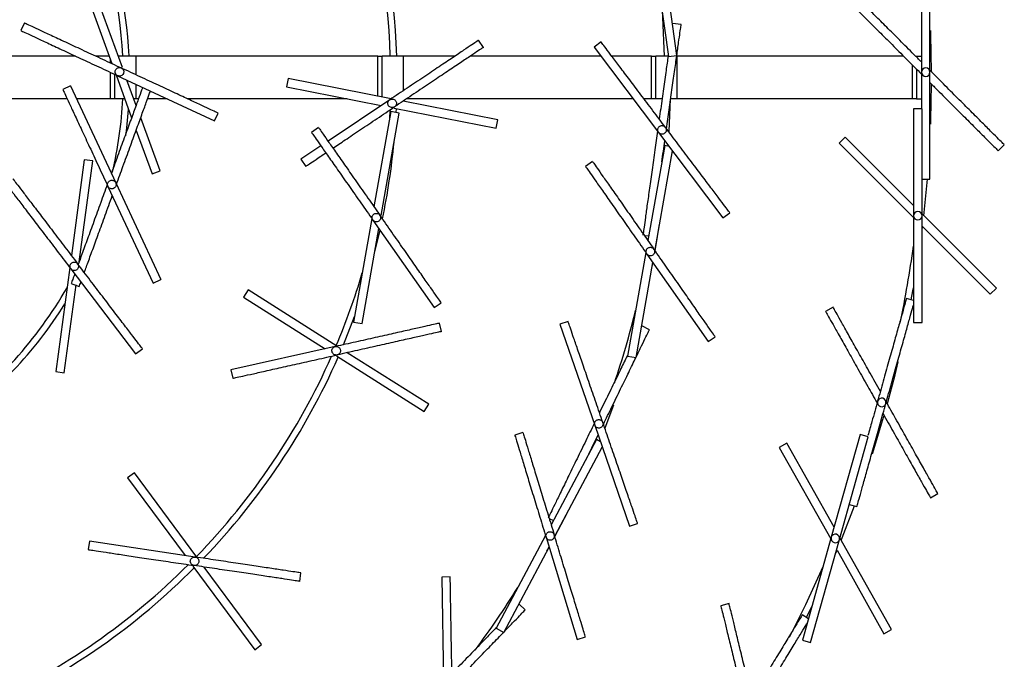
# Model space of a CAD drawing. Header units: millimetres. Extents: x 599 to 2581, y 477 to 2698.
# Tile 5 of 31: x 980 to 1210, y 648 to 797. Entities that reach past the tile are written whole.
import ezdxf

# ---------------------------------------------------------------- set-up
doc = ezdxf.new("R2010")
doc.units = ezdxf.units.MM

msp = doc.modelspace()

# ---------------------------------------------------------------- linework, layer by layer
at = {"color": 7, "linetype": 'Continuous', "lineweight": 25}
for p, q in [((1128.47, 812.86), (1131.89, 788.52)), ((1133.87, 788.8), (1130.73, 811.16)), ((1004.22, 785.95), (995.91, 808.78)), ((994.03, 808.1), (1001.75, 786.87)), ((981.28, 796.42), (980.44, 794.61)), ((1134.86, 795.98), (1132.88, 796.26)), ((1134.86, 795.98), (1134.86, 795.98)), ((1088.61, 790.67), (1087.5, 792.33)), ((1116.14, 791.93), (1114.55, 790.73)), ((1114.55, 790.73), (1129.59, 770.76)), ((993.22, 788.65), (939.67, 788.65)), ((1001.11, 788.65), (997.95, 788.65)), ((1007.43, 788.65), (1003.23, 788.65)), ((1063.93, 788.65), (1007.43, 788.65)), ((1063.93, 788.65), (1064.93, 788.65)), ((1064.93, 779.07), (1064.93, 788.65)), ((1069.93, 788.65), (1064.93, 788.65)), ((1082, 788.65), (1069.93, 788.65)), ((1116.11, 788.65), (1085.6, 788.65)), ((1127.93, 788.65), (1118.62, 788.65)), ((1127.93, 778.65), (1127.93, 788.65)), ((1127.93, 788.65), (1128.93, 788.65)), ((1128.93, 778.65), (1128.93, 788.65)), ((1131.79, 788.65), (1128.93, 788.65)), ((1131.89, 788.52), (1133.87, 788.8)), ((1133.93, 778.65), (1133.93, 788.65)), ((1186.84, 788.65), (1133.93, 788.65)), ((1189.67, 788.65), (1189.93, 788.65)), ((1189.93, 788.65), (1189.93, 788.38)), ((1189.93, 788.65), (1191.05, 788.65)), ((1189.93, 785.55), (1189.93, 778.65)), ((1002.43, 778.65), (1002.43, 784.35)), ((1002.72, 784.21), (1006.36, 774.2)), ((1003.09, 784.04), (1025.75, 773.47)), ((1007.44, 777.09), (1005.28, 783.02)), ((1042.95, 783.41), (1042.57, 781.45)), ((1067.07, 778.64), (1042.95, 783.41)), ((992.07, 781.66), (990.26, 780.82)), ((992.08, 781.66), (992.07, 781.66)), ((992.07, 781.66), (1002.64, 759.01)), ((1042.57, 781.45), (1064.72, 777.07)), ((991.27, 778.65), (939.67, 778.65)), ((1001.43, 778.65), (993.48, 778.65)), ((1002.43, 778.65), (1001.43, 778.65)), ((1004.75, 778.65), (1002.43, 778.65)), ((1007.43, 778.65), (1006.87, 778.65)), ((1007.97, 778.65), (1007.43, 778.65)), ((1014.66, 778.65), (1010.1, 778.65)), ((1056.74, 778.65), (1019.39, 778.65)), ((1066.73, 778.41), (1052.29, 768.73)), ((1123.65, 778.65), (1070.67, 778.65)), ((1127.93, 778.65), (1126.15, 778.65)), ((1128.93, 778.65), (1127.93, 778.65)), ((1130.4, 778.65), (1128.93, 778.65)), ((1132.07, 770.96), (1132.37, 778.65)), ((1133.93, 778.65), (1132.41, 778.65)), ((1188.93, 778.65), (1133.93, 778.65)), ((1189.93, 778.65), (1188.93, 778.65)), ((1189.93, 778.65), (1191.05, 778.65)), ((1066.75, 776.02), (1066.63, 773.82)), ((1067.78, 776.46), (1091.62, 771.75)), ((1068.22, 775.41), (1068.27, 776.37)), ((1092.01, 773.72), (1069.86, 778.09)), ((1191.19, 776.29), (1189.19, 776.29)), ((1189.19, 776.29), (1189.19, 751.29)), ((1191.19, 751.29), (1191.19, 776.29)), ((1013.01, 761.8), (1008.5, 774.17)), ((1025.75, 773.47), (1026.6, 775.29)), ((1066.95, 775.64), (1063.03, 753.39)), ((1064.7, 751.36), (1068.92, 775.29)), ((1068.92, 775.29), (1066.95, 775.64)), ((1091.62, 771.75), (1092.01, 773.72)), ((1050.07, 771.89), (1048.44, 770.75)), ((1007.46, 771.2), (1011.13, 761.11)), ((1129.59, 770.76), (1144.64, 750.79)), ((1173.22, 769.68), (1171.8, 768.26)), ((1189.19, 753.71), (1173.22, 769.68)), ((1050.62, 767.62), (1045.96, 764.5)), ((1131.02, 767.69), (1127.1, 745.46)), ((1132.04, 767.51), (1131.02, 767.69)), ((1131.86, 767.55), (1131.87, 767.79)), ((1171.8, 768.26), (1189.19, 750.88)), ((1209.02, 766.46), (1210.43, 767.88)), ((1045.96, 764.5), (1047.07, 762.83)), ((1128.77, 743.42), (1132.84, 766.46)), ((995.3, 764.36), (992.27, 741.97)), ((994.1, 740.54), (997.28, 764.09)), ((997.28, 764.09), (995.3, 764.36)), ((1114.15, 763.95), (1112.51, 762.8)), ((1011.13, 761.11), (1013.01, 761.8)), ((1191.19, 759.85), (1193.05, 759.85)), ((1000.83, 758.16), (1011.39, 735.5)), ((1002.64, 759.01), (1013.21, 736.35)), ((1144.64, 750.79), (1146.24, 752)), ((1189.19, 751.29), (1189.19, 726.29)), ((1208.57, 734.32), (1191.19, 751.71)), ((1191.19, 726.29), (1191.19, 751.29)), ((1062.54, 750.6), (1058.27, 726.4)), ((1062.78, 750.27), (1077.11, 729.79)), ((1191.19, 748.88), (1207.16, 732.91)), ((1191.19, 747.8), (1191.31, 748.76)), ((1060.24, 726.05), (1064.16, 748.29)), ((1063.15, 742.55), (1064.45, 747.88)), ((1126.22, 746.7), (1127.29, 746.55)), ((1126.61, 742.67), (1122.34, 718.45)), ((1126.85, 742.33), (1141.19, 721.85)), ((991.9, 739.17), (988.61, 714.81)), ((1124.31, 718.11), (1128.23, 740.35)), ((1128.05, 739.3), (1128.25, 740.32)), ((992.15, 738.84), (1007.3, 718.96)), ((990.59, 714.54), (993.37, 735.12)), ((992.24, 735.43), (994.12, 734.75)), ((1011.39, 735.5), (1013.21, 736.35)), ((1033.62, 733.93), (1032.55, 732.24)), ((1032.55, 732.24), (1051.63, 720.15)), ((1054.38, 720.77), (1033.62, 733.93)), ((1207.16, 732.91), (1208.57, 734.32)), ((1077.11, 729.79), (1078.75, 730.94)), ((1170.38, 729.89), (1168.64, 728.91)), ((1189.19, 731.49), (1187.54, 731.95)), ((1055.92, 721.11), (1058.5, 727.71)), ((1058.27, 726.4), (1060.24, 726.05)), ((1078.81, 724.2), (1078.37, 726.15)), ((1108.42, 726.56), (1106.52, 725.91)), ((1106.52, 725.91), (1114.66, 702.28)), ((1127.47, 724.63), (1125.67, 725.51)), ((1189.19, 726.29), (1191.19, 726.29)), ((1127.47, 724.63), (1127.47, 724.63)), ((1141.19, 721.85), (1142.82, 722.99)), ((1053.98, 720.68), (1029.59, 715.2)), ((1007.3, 718.96), (1008.89, 720.17)), ((1054.26, 718.48), (1074.78, 705.48)), ((1075.85, 707.17), (1056.79, 719.25)), ((1122.34, 718.45), (1124.31, 718.11)), ((988.61, 714.81), (990.59, 714.54)), ((1029.59, 715.2), (1030.03, 713.25)), ((1074.78, 705.48), (1075.85, 707.17)), ((1117.09, 701.7), (1119.1, 707.08)), ((1114.66, 702.28), (1122.8, 678.64)), ((1097.87, 700.57), (1095.96, 699.99)), ((1176.7, 700.14), (1169.95, 676.07)), ((1178.62, 699.6), (1176.7, 700.14)), ((1115.08, 698.92), (1104.47, 678.97)), ((1115.99, 698.43), (1115.08, 698.92)), ((1115.82, 698.52), (1115.92, 698.75)), ((1159.54, 698.08), (1157.79, 697.1)), ((1170.61, 678.4), (1159.54, 698.08)), ((1171.88, 675.53), (1178.62, 699.6)), ((1105.43, 676.52), (1116.42, 697.18)), ((1157.79, 697.1), (1169.84, 675.67)), ((1007.03, 691.16), (1005.42, 689.97)), ((1021.64, 671.39), (1007.03, 691.16)), ((1005.42, 689.97), (1018.85, 671.81)), ((1193.14, 685.33), (1194.89, 686.31)), ((1174.19, 683.77), (1175.98, 683.27)), ((1104.03, 680.44), (1105, 679.96)), ((1122.8, 678.64), (1124.69, 679.29)), ((996.51, 675.16), (996.22, 673.18)), ((1021.24, 671.45), (996.51, 675.16)), ((1103.14, 676.47), (1091.6, 654.77)), ((1103.27, 676.08), (1110.57, 652.17)), ((1169.95, 676.07), (1163.21, 652)), ((1165.14, 651.46), (1171.88, 675.53)), ((1184.04, 654.5), (1171.99, 675.93)), ((1093.37, 653.83), (1103.97, 673.77)), ((1103.47, 672.83), (1103.98, 673.74)), ((1170.94, 672.17), (1171.31, 673.06)), ((1171.31, 673.06), (1182.3, 653.52)), ((1020.7, 669.3), (1035.14, 649.76)), ((1036.75, 650.95), (1023.34, 669.1)), ((1045.66, 665.76), (1045.96, 667.74)), ((1080.87, 666.79), (1078.87, 666.75)), ((1078.87, 666.75), (1079.3, 641.76)), ((1098.39, 659.06), (1096.95, 660.45)), ((1098.39, 659.06), (1098.39, 659.06)), ((1146.07, 660.54), (1144.13, 660.06)), ((1164.61, 657), (1163.15, 657.89)), ((1091.6, 654.77), (1093.37, 653.83)), ((1182.3, 653.52), (1184.04, 654.5)), ((1110.57, 652.17), (1112.49, 652.76)), ((1163.21, 652), (1165.14, 651.46)), ((1035.14, 649.76), (1036.75, 650.95))]:
    msp.add_line(p, q, dxfattribs=at)
at = {"color": 1, "linetype": 'Continuous', "lineweight": 25}
for p, q in [((1001.43, 787.02), (1001.43, 787.75)), ((1007.43, 784.22), (1007.43, 788.65)), ((1063.93, 779.26), (1063.93, 788.65)), ((1069.93, 780.56), (1069.93, 788.65)), ((1188.93, 778.65), (1188.93, 786.55)), ((1001.43, 778.65), (1001.43, 784.82)), ((1007.43, 778.65), (1007.43, 782.02))]:
    msp.add_line(p, q, dxfattribs=at)
at = {"color": 7, "linetype": 'Continuous', "lineweight": 25, "flags": 128}
for points in [[(1130.39, 799.21), (1130.49, 797.67), (1130.87, 788.65)], [(1193.43, 784.94), (1193.25, 793.68), (1193.22, 794.61)], [(1193.22, 772.74), (1193.25, 773.61), (1193.43, 782.09)], [(1004.99, 769.99), (1005.23, 771.82), (1005.65, 776.16)], [(1191.6, 751.29), (1191.86, 753.59), (1192.44, 759.85)], [(1128.77, 743.07), (1128.86, 743.58), (1129.82, 749.35)], [(1188.69, 731.63), (1189.06, 733.72), (1189.19, 734.43)], [(1183.13, 707.37), (1184.89, 714.09), (1185.63, 717.14)], [(1179.61, 695.59), (1182.29, 704.4), (1182.34, 704.57)], [(1105.32, 676.2), (1105.35, 676.26), (1108.26, 681.84)], [(1172.28, 675.42), (1172.5, 675.95), (1175.4, 683.43)], [(1168.02, 669.17), (1163.94, 660.25), (1160.14, 652.6)], [(1164.17, 657.27), (1164.33, 657.61), (1165.41, 659.84)]]:
    msp.add_lwpolyline(points, dxfattribs=at)
at = {"color": 7, "linetype": 'Continuous', "lineweight": 25}
for centre, radius, start, end in [((905.93, 783.65), 161, 1.7797, 18.4608), ((905.93, 783.65), 162.5, 1.7632, 18.6096), ((905.93, 783.65), 98.5, 2.9097, 25.4115), ((905.93, 783.65), 100, 2.866, 23.3997), ((1192.05, 784.85), 1, 0, 180), ((1192.05, 784.85), 1, 180, 0), ((905.93, 783.65), 98.5, 346.9732, 357.0903), ((905.93, 783.65), 162.5, 348.2466, 354.6494), ((1190.19, 751.29), 1, 360, 180), ((1190.19, 751.29), 1, 180, 360), ((905.93, 783.65), 286, 348.4153, 352.0577), ((905.93, 783.65), 161, 337.0582, 343.5006), ((905.93, 783.65), 98.5, 305.7712, 330.0269), ((905.93, 783.65), 100, 305.3498, 328.0151), ((905.93, 783.65), 225, 341.472, 345.966), ((905.93, 783.65), 161, 315.8818, 336.1078), ((905.93, 783.65), 162.5, 316.1908, 336.2567), ((1181.76, 707.61), 1, 164.3478, 344.3478), ((1181.76, 707.61), 1, 344.3478, 164.3478), ((1170.92, 675.8), 1, 164.3478, 344.3478), ((1170.92, 675.8), 1, 344.3478, 164.3478), ((905.93, 783.65), 161, 294.7053, 314.9313), ((905.93, 783.65), 162.5, 295.0143, 315.0802), ((905.93, 783.65), 225, 323.4595, 327.966)]:
    msp.add_arc(centre, radius, start, end, dxfattribs=at)
for points in [[(1191.05, 809.85), (1191.05, 809.75), (1191.05, 809.57), (1191.05, 808.08), (1191.05, 805.77), (1191.05, 802.64), (1191.05, 798.83), (1191.05, 794.48), (1191.05, 789.76), (1191.05, 786.48), (1191.05, 784.85)], [(980.44, 794.61), (980.52, 794.57), (980.69, 794.49), (982.04, 793.86), (984.13, 792.88), (986.97, 791.56), (990.42, 789.95), (994.37, 788.11), (998.64, 786.11), (1001.61, 784.73), (1003.09, 784.04)], [(981.28, 796.42), (981.37, 796.38), (981.53, 796.3), (982.88, 795.67), (984.98, 794.7), (987.81, 793.37), (991.27, 791.76), (995.21, 789.92), (999.49, 787.93), (1002.46, 786.54), (1003.94, 785.85)], [(1087.5, 792.33), (1087.42, 792.28), (1087.27, 792.17), (1086.03, 791.35), (1084.11, 790.06), (1081.51, 788.32), (1078.34, 786.19), (1074.73, 783.77), (1070.81, 781.14), (1068.09, 779.32), (1066.73, 778.41)], [(1088.61, 790.67), (1088.53, 790.61), (1088.38, 790.51), (1087.15, 789.68), (1085.23, 788.4), (1082.62, 786.65), (1079.46, 784.53), (1075.84, 782.11), (1071.92, 779.48), (1069.2, 777.66), (1067.84, 776.75)], [(1131.19, 771.96), (1130.21, 773.27), (1128.24, 775.88), (1125.4, 779.65), (1122.78, 783.13), (1120.48, 786.17), (1118.6, 788.67), (1117.21, 790.52), (1116.31, 791.71), (1116.2, 791.86), (1116.14, 791.93)], [(1026.6, 775.29), (1026.51, 775.33), (1026.34, 775.4), (1025, 776.03), (1022.9, 777.01), (1020.06, 778.33), (1016.61, 779.94), (1012.67, 781.78), (1008.39, 783.78), (1005.42, 785.16), (1003.94, 785.85)], [(1193.05, 759.85), (1193.05, 759.94), (1193.05, 760.13), (1193.05, 761.61), (1193.05, 763.92), (1193.05, 767.06), (1193.05, 770.87), (1193.05, 775.22), (1193.05, 779.94), (1193.05, 783.21), (1193.05, 784.85)], [(990.26, 780.82), (990.3, 780.73), (990.38, 780.57), (991.01, 779.22), (991.98, 777.12), (993.31, 774.28), (994.92, 770.83), (996.76, 766.89), (998.75, 762.61), (1000.14, 759.64), (1000.83, 758.16)], [(1050.07, 771.89), (1050.13, 771.82), (1050.23, 771.67), (1051.09, 770.45), (1052.41, 768.56), (1054.21, 765.99), (1056.4, 762.87), (1058.89, 759.3), (1061.6, 755.44), (1063.47, 752.76), (1064.41, 751.42)], [(1146.24, 752), (1146.18, 752.07), (1146.07, 752.22), (1145.17, 753.41), (1143.78, 755.25), (1141.9, 757.76), (1139.6, 760.8), (1136.98, 764.27), (1134.14, 768.04), (1132.17, 770.66), (1131.19, 771.96)], [(1048.44, 770.75), (1048.49, 770.67), (1048.6, 770.52), (1049.45, 769.3), (1050.77, 767.41), (1052.57, 764.84), (1054.76, 761.72), (1057.25, 758.16), (1059.96, 754.29), (1061.84, 751.61), (1062.78, 750.27)], [(1112.51, 762.8), (1112.56, 762.73), (1112.67, 762.58), (1113.52, 761.36), (1114.85, 759.47), (1116.64, 756.9), (1118.83, 753.78), (1121.32, 750.21), (1124.03, 746.35), (1125.91, 743.67), (1126.85, 742.33)], [(1114.15, 763.95), (1114.2, 763.88), (1114.31, 763.72), (1115.16, 762.51), (1116.48, 760.61), (1118.28, 758.05), (1120.47, 754.92), (1122.96, 751.36), (1125.67, 747.49), (1127.55, 744.81), (1128.48, 743.47)], [(978.59, 759.94), (978.64, 759.86), (978.75, 759.72), (979.66, 758.53), (981.06, 756.7), (982.96, 754.2), (985.27, 751.17), (987.9, 747.71), (990.76, 743.96), (992.75, 741.35), (993.74, 740.05)], [(976.99, 758.73), (977.05, 758.65), (977.16, 758.5), (978.07, 757.32), (979.47, 755.48), (981.36, 752.99), (983.67, 749.96), (986.31, 746.5), (989.17, 742.74), (991.16, 740.14), (992.15, 738.84)], [(1078.75, 730.94), (1078.7, 731.01), (1078.59, 731.17), (1077.74, 732.38), (1076.41, 734.28), (1074.62, 736.84), (1072.43, 739.96), (1069.94, 743.53), (1067.23, 747.39), (1065.35, 750.07), (1064.41, 751.42)], [(1142.82, 722.99), (1142.77, 723.07), (1142.66, 723.22), (1141.81, 724.44), (1140.49, 726.33), (1138.69, 728.9), (1136.5, 732.02), (1134.01, 735.59), (1131.3, 739.45), (1129.42, 742.13), (1128.48, 743.47)], [(1008.89, 720.17), (1008.83, 720.24), (1008.72, 720.39), (1007.82, 721.57), (1006.42, 723.41), (1004.52, 725.9), (1002.21, 728.93), (999.57, 732.39), (996.71, 736.15), (994.73, 738.75), (993.74, 740.05)], [(1187.54, 731.95), (1187.52, 731.86), (1187.47, 731.68), (1187.07, 730.25), (1186.45, 728.03), (1185.6, 725.01), (1184.57, 721.34), (1183.4, 717.15), (1182.12, 712.61), (1181.24, 709.45), (1180.8, 707.88)], [(1078.37, 726.15), (1078.28, 726.13), (1078.1, 726.09), (1076.65, 725.76), (1074.4, 725.26), (1071.34, 724.57), (1067.62, 723.74), (1063.38, 722.79), (1058.77, 721.75), (1055.58, 721.04), (1053.98, 720.68)], [(1116.55, 702.93), (1116.02, 704.47), (1114.96, 707.57), (1113.42, 712.03), (1112, 716.14), (1110.76, 719.75), (1109.74, 722.71), (1108.99, 724.89), (1108.51, 726.3), (1108.45, 726.48), (1108.42, 726.56)], [(1078.81, 724.2), (1078.72, 724.18), (1078.54, 724.14), (1077.09, 723.81), (1074.83, 723.31), (1071.78, 722.62), (1068.06, 721.79), (1063.81, 720.83), (1059.21, 719.8), (1056.02, 719.08), (1054.42, 718.73)], [(1030.03, 713.25), (1030.12, 713.27), (1030.3, 713.31), (1031.75, 713.64), (1034, 714.15), (1037.06, 714.83), (1040.78, 715.67), (1045.02, 716.62), (1049.63, 717.65), (1052.82, 718.37), (1054.42, 718.73)], [(1175.98, 683.27), (1176.01, 683.36), (1176.06, 683.53), (1176.46, 684.97), (1177.08, 687.19), (1177.93, 690.21), (1178.95, 693.88), (1180.13, 698.07), (1181.4, 702.61), (1182.28, 705.76), (1182.73, 707.34)], [(1124.69, 679.29), (1124.66, 679.38), (1124.6, 679.55), (1124.12, 680.96), (1123.37, 683.14), (1122.35, 686.1), (1121.11, 689.71), (1119.69, 693.82), (1118.15, 698.29), (1117.09, 701.38), (1116.55, 702.93)], [(1095.96, 699.99), (1095.98, 699.9), (1096.04, 699.72), (1096.47, 698.3), (1097.15, 696.09), (1098.06, 693.09), (1099.18, 689.45), (1100.45, 685.29), (1101.83, 680.78), (1102.79, 677.65), (1103.27, 676.08)], [(1097.87, 700.57), (1097.9, 700.48), (1097.95, 700.31), (1098.39, 698.89), (1099.06, 696.68), (1099.98, 693.68), (1101.09, 690.03), (1102.36, 685.87), (1103.74, 681.36), (1104.7, 678.23), (1105.18, 676.67)], [(1112.49, 652.76), (1112.46, 652.85), (1112.41, 653.03), (1111.97, 654.45), (1111.3, 656.66), (1110.38, 659.65), (1109.27, 663.3), (1107.99, 667.46), (1106.61, 671.97), (1105.66, 675.1), (1105.18, 676.67)], [(996.22, 673.18), (996.31, 673.16), (996.49, 673.14), (997.96, 672.92), (1000.25, 672.57), (1003.35, 672.11), (1007.12, 671.54), (1011.42, 670.9), (1016.09, 670.2), (1019.32, 669.71), (1020.94, 669.47)], [(1045.96, 667.74), (1045.87, 667.75), (1045.68, 667.78), (1044.21, 668), (1041.93, 668.34), (1038.83, 668.81), (1035.06, 669.37), (1030.76, 670.02), (1026.09, 670.72), (1022.85, 671.21), (1021.24, 671.45)], [(1045.66, 665.76), (1045.57, 665.78), (1045.39, 665.8), (1043.92, 666.02), (1041.63, 666.37), (1038.53, 666.83), (1034.76, 667.4), (1030.46, 668.04), (1025.79, 668.74), (1022.56, 669.23), (1020.94, 669.47)], [(1081.3, 641.79), (1081.27, 643.43), (1081.22, 646.7), (1081.13, 651.42), (1081.06, 655.77), (1080.99, 659.58), (1080.94, 662.71), (1080.9, 665.02), (1080.87, 666.51), (1080.87, 666.69), (1080.87, 666.79)], [(1163.15, 657.89), (1163.11, 657.81), (1163.01, 657.65), (1162.24, 656.38), (1161.04, 654.41), (1159.41, 651.73), (1157.43, 648.47), (1155.17, 644.76), (1152.72, 640.72), (1151.02, 637.93), (1150.17, 636.53)]]:
    msp.add_open_spline(points, degree=3, dxfattribs=at)
for points, knots in [([(1193.05, 784.85), (1193.05, 786.48), (1193.05, 789.76), (1193.05, 794.48), (1193.05, 798.82), (1193.05, 802.65), (1193.05, 805.74), (1193.05, 807.86), (1193.05, 808.54), (1193.05, 808.79)], [0, 0, 0, 0, 0.15157, 0.303141, 0.454711, 0.606282, 0.757852, 0.909423, 1, 1, 1, 1]), ([(1173.66, 801.82), (1173.73, 801.75), (1173.86, 801.62), (1174.91, 800.57), (1176.55, 798.94), (1178.76, 796.72), (1181.46, 794.02), (1184.53, 790.95), (1187.78, 787.71), (1189.99, 785.49), (1191.05, 784.43)], [0, 0, 0, 0, 0.126341, 0.252682, 0.379024, 0.505365, 0.631706, 0.758047, 0.884389, 1, 1, 1, 1]), ([(1191.05, 787.26), (1190.47, 787.84), (1188.73, 789.58), (1185.95, 792.36), (1182.87, 795.44), (1180.18, 798.13), (1177.96, 800.35), (1176.33, 801.98), (1175.28, 803.03), (1175.14, 803.17), (1175.08, 803.23)], [0, 0, 0, 0, 0.067289, 0.200534, 0.333778, 0.467022, 0.600267, 0.733511, 0.866756, 1, 1, 1, 1]), ([(1131.44, 771.63), (1131.65, 773.12), (1132.08, 776.22), (1132.72, 780.76), (1133.33, 785.07), (1133.86, 788.84), (1134.29, 791.94), (1134.61, 794.23), (1134.82, 795.7), (1134.85, 795.89), (1134.86, 795.98)], [0, 0, 0, 0, 0.115611, 0.241953, 0.368294, 0.494635, 0.620976, 0.747318, 0.873659, 1, 1, 1, 1]), ([(1131.81, 788.67), (1131.66, 787.57), (1131.33, 785.25), (1130.74, 781.02), (1130.19, 777.14), (1129.85, 774.71), (1129.74, 773.89)], [0, 0, 0, 0, 0.266492, 0.559309, 0.852126, 1, 1, 1, 1]), ([(1002.58, 784.6), (1002.55, 784.7), (1002.5, 784.89), (1002.53, 785.19), (1002.64, 785.46), (1002.83, 785.69), (1003.08, 785.86), (1003.36, 785.95), (1003.66, 785.95), (1003.85, 785.89), (1003.94, 785.85)], [0, 0, 0, 0, 0.125428, 0.250492, 0.375331, 0.500131, 0.625278, 0.750018, 0.874997, 1, 1, 1, 1]), ([(1003.94, 785.85), (1004.05, 785.78), (1004.28, 785.65), (1004.48, 785.3), (1004.54, 784.9), (1004.45, 784.51), (1004.21, 784.19), (1003.87, 783.98), (1003.47, 783.91), (1003.22, 784), (1003.09, 784.04)], [0, 0, 0, 0, 0.12494, 0.249888, 0.374897, 0.500019, 0.625117, 0.75011, 0.875055, 1, 1, 1, 1]), ([(1210.43, 767.88), (1210.37, 767.94), (1210.24, 768.07), (1209.19, 769.13), (1207.55, 770.76), (1205.34, 772.97), (1202.64, 775.67), (1199.56, 778.75), (1196.32, 781.99), (1194.11, 784.2), (1193.05, 785.26)], [0, 0, 0, 0, 0.126341, 0.252682, 0.379024, 0.505365, 0.631706, 0.758047, 0.884389, 1, 1, 1, 1]), ([(1003.09, 784.04), (1002.98, 784.11), (1002.75, 784.24), (1002.63, 784.48), (1002.58, 784.6)], [0, 0, 0, 0, 0.499777, 1, 1, 1, 1]), ([(1191.05, 784.85), (1191.05, 783.2), (1191.05, 780.35), (1191.05, 777.66), (1191.05, 776.52)], [0, 0, 0, 0, 0.576243, 1, 1, 1, 1]), ([(1008.94, 781.31), (1008.87, 781.11), (1008.64, 780.5), (1007.94, 778.56), (1006.88, 775.65), (1005.57, 772.06), (1004.09, 767.97), (1002.74, 764.28), (1001.9, 761.97), (1001.62, 761.19)], [0, 0, 0, 0, 0.0849728, 0.2511901, 0.4174074, 0.5836247, 0.749842, 0.9160593, 1, 1, 1, 1]), ([(1193.05, 782.43), (1193.63, 781.85), (1195.37, 780.11), (1198.15, 777.33), (1201.23, 774.25), (1203.92, 771.56), (1206.14, 769.34), (1207.77, 767.71), (1208.82, 766.66), (1208.95, 766.53), (1209.02, 766.46)], [0, 0, 0, 0, 0.0672892, 0.2005336, 0.333778, 0.4670224, 0.6002668, 0.7335112, 0.8667556, 1, 1, 1, 1]), ([(1002.82, 758.63), (1003.33, 760.04), (1004.4, 762.98), (1005.97, 767.29), (1007.45, 771.37), (1008.76, 774.97), (1009.82, 777.87), (1010.5, 779.73), (1010.7, 780.3), (1010.76, 780.46)], [0, 0, 0, 0, 0.145174, 0.303821, 0.462468, 0.621115, 0.779763, 0.93841, 1, 1, 1, 1]), ([(1067.84, 776.75), (1067.73, 776.69), (1067.49, 776.57), (1067.09, 776.58), (1066.72, 776.73), (1066.43, 777.01), (1066.28, 777.38), (1066.28, 777.78), (1066.43, 778.16), (1066.63, 778.33), (1066.73, 778.41)], [0, 0, 0, 0, 0.12494, 0.249888, 0.374897, 0.500019, 0.625117, 0.75011, 0.875055, 1, 1, 1, 1]), ([(1066.73, 778.41), (1066.85, 778.47), (1067.08, 778.6), (1067.35, 778.57), (1067.48, 778.56)], [0, 0, 0, 0, 0.499777, 1, 1, 1, 1]), ([(1067.48, 778.56), (1067.58, 778.53), (1067.77, 778.48), (1068, 778.3), (1068.18, 778.06), (1068.28, 777.78), (1068.3, 777.48), (1068.22, 777.19), (1068.07, 776.94), (1067.92, 776.81), (1067.84, 776.75)], [0, 0, 0, 0, 0.125428, 0.250492, 0.375331, 0.500131, 0.625278, 0.750018, 0.874997, 1, 1, 1, 1]), ([(1053.43, 767.1), (1054.36, 767.72), (1056.31, 769.02), (1059.85, 771.4), (1063.76, 774.02), (1066.48, 775.84), (1067.84, 776.75)], [0, 0, 0, 0, 0.2331635, 0.4887757, 0.7443878, 1, 1, 1, 1]), ([(1129.59, 770.76), (1129.52, 770.87), (1129.39, 771.1), (1129.4, 771.37), (1129.4, 771.5)], [0, 0, 0, 0, 0.4997769, 1, 1, 1, 1]), ([(1129.4, 771.5), (1129.42, 771.6), (1129.47, 771.79), (1129.64, 772.04), (1129.86, 772.23), (1130.14, 772.34), (1130.43, 772.38), (1130.73, 772.32), (1130.99, 772.18), (1131.12, 772.04), (1131.19, 771.96)], [0, 0, 0, 0, 0.125428, 0.250492, 0.375331, 0.500131, 0.625278, 0.750018, 0.874997, 1, 1, 1, 1]), ([(1131.19, 771.96), (1131.26, 771.85), (1131.39, 771.62), (1131.41, 771.22), (1131.28, 770.84), (1131.01, 770.54), (1130.65, 770.37), (1130.25, 770.35), (1129.86, 770.47), (1129.68, 770.66), (1129.59, 770.76)], [0, 0, 0, 0, 0.1249396, 0.2498878, 0.3748974, 0.5000194, 0.6251166, 0.7501104, 0.875055, 1, 1, 1, 1]), ([(1129.34, 771.09), (1129.13, 769.61), (1128.7, 766.51), (1128.06, 761.97), (1127.46, 757.66), (1126.92, 753.88), (1126.49, 750.78), (1126.17, 748.49), (1125.96, 747.02), (1125.93, 746.84), (1125.92, 746.74)], [0, 0, 0, 0, 0.115611, 0.241953, 0.368294, 0.494635, 0.620976, 0.747318, 0.873659, 1, 1, 1, 1]), ([(1130.35, 763.87), (1130.46, 764.7), (1130.69, 766.31), (1130.93, 768.01), (1131.05, 768.83)], [0, 0, 0, 0, 0.518364, 1, 1, 1, 1]), ([(1047.07, 762.83), (1047.15, 762.89), (1047.3, 762.99), (1048.56, 763.83), (1050.05, 764.83), (1051.36, 765.71), (1051.77, 765.98)], [0, 0, 0, 0, 0.2887171, 0.5774342, 0.8661513, 1, 1, 1, 1]), ([(1000.65, 758.54), (1000.14, 757.13), (999.07, 754.19), (997.5, 749.87), (996.02, 745.8), (994.77, 742.36), (994.15, 740.66), (993.86, 739.89)], [0, 0, 0, 0, 0.19282, 0.403536, 0.614252, 0.824968, 1, 1, 1, 1]), ([(1000.83, 758.16), (1000.78, 758.29), (1000.7, 758.54), (1000.76, 758.8), (1000.79, 758.92)], [0, 0, 0, 0, 0.499777, 1, 1, 1, 1]), ([(1000.79, 758.92), (1000.84, 759.01), (1000.92, 759.19), (1001.14, 759.4), (1001.4, 759.54), (1001.69, 759.6), (1001.99, 759.57), (1002.26, 759.45), (1002.49, 759.26), (1002.59, 759.09), (1002.64, 759.01)], [0, 0, 0, 0, 0.125428, 0.250492, 0.375331, 0.500131, 0.625278, 0.750018, 0.874997, 1, 1, 1, 1]), ([(1002.64, 759.01), (1002.68, 758.88), (1002.77, 758.63), (1002.7, 758.23), (1002.49, 757.89), (1002.17, 757.65), (1001.78, 757.56), (1001.38, 757.62), (1001.03, 757.82), (1000.9, 758.05), (1000.83, 758.16)], [0, 0, 0, 0, 0.12494, 0.249888, 0.374897, 0.500019, 0.625117, 0.75011, 0.875055, 1, 1, 1, 1]), ([(995.3, 738), (995.39, 738.22), (995.72, 739.15), (996.6, 741.56), (997.89, 745.1), (999.38, 749.2), (1000.72, 752.89), (1001.57, 755.2), (1001.85, 755.97)], [0, 0, 0, 0, 0.067811, 0.274734, 0.481657, 0.68858, 0.895503, 1, 1, 1, 1]), ([(1062.78, 750.27), (1062.71, 750.38), (1062.58, 750.62), (1062.6, 750.88), (1062.61, 751.02)], [0, 0, 0, 0, 0.4997769, 1, 1, 1, 1]), ([(1062.61, 751.02), (1062.63, 751.11), (1062.69, 751.3), (1062.86, 751.54), (1063.1, 751.73), (1063.38, 751.83), (1063.67, 751.85), (1063.96, 751.79), (1064.22, 751.64), (1064.35, 751.49), (1064.41, 751.42)], [0, 0, 0, 0, 0.125428, 0.250492, 0.375331, 0.500131, 0.625278, 0.750018, 0.874997, 1, 1, 1, 1]), ([(1064.41, 751.42), (1064.48, 751.3), (1064.6, 751.07), (1064.6, 750.66), (1064.46, 750.29), (1064.18, 750), (1063.82, 749.84), (1063.42, 749.83), (1063.04, 749.97), (1062.86, 750.17), (1062.78, 750.27)], [0, 0, 0, 0, 0.12494, 0.249888, 0.374897, 0.500019, 0.625117, 0.75011, 0.875055, 1, 1, 1, 1]), ([(1126.68, 743.07), (1126.71, 743.17), (1126.76, 743.36), (1126.93, 743.6), (1127.17, 743.78), (1127.45, 743.89), (1127.74, 743.91), (1128.03, 743.84), (1128.29, 743.7), (1128.42, 743.55), (1128.48, 743.47)], [0, 0, 0, 0, 0.125428, 0.250492, 0.375331, 0.500131, 0.625278, 0.750018, 0.874997, 1, 1, 1, 1]), ([(1126.85, 742.33), (1126.78, 742.44), (1126.65, 742.67), (1126.67, 742.94), (1126.68, 743.07)], [0, 0, 0, 0, 0.499777, 1, 1, 1, 1]), ([(1128.48, 743.47), (1128.55, 743.36), (1128.67, 743.13), (1128.67, 742.72), (1128.53, 742.35), (1128.25, 742.06), (1127.89, 741.9), (1127.49, 741.89), (1127.11, 742.03), (1126.93, 742.23), (1126.85, 742.33)], [0, 0, 0, 0, 0.12494, 0.249888, 0.374897, 0.500019, 0.625117, 0.75011, 0.875055, 1, 1, 1, 1]), ([(992.15, 738.84), (992.08, 738.95), (991.94, 739.18), (991.95, 739.45), (991.95, 739.58)], [0, 0, 0, 0, 0.499777, 1, 1, 1, 1]), ([(991.95, 739.58), (991.97, 739.68), (992.02, 739.87), (992.18, 740.12), (992.41, 740.31), (992.68, 740.43), (992.98, 740.46), (993.27, 740.41), (993.54, 740.27), (993.67, 740.13), (993.74, 740.05)], [0, 0, 0, 0, 0.125428, 0.250492, 0.375331, 0.500131, 0.625278, 0.750018, 0.874997, 1, 1, 1, 1]), ([(993.74, 740.05), (993.81, 739.94), (993.94, 739.71), (993.96, 739.31), (993.83, 738.93), (993.56, 738.63), (993.2, 738.45), (992.81, 738.43), (992.42, 738.56), (992.24, 738.75), (992.15, 738.84)], [0, 0, 0, 0, 0.12494, 0.249888, 0.374897, 0.500019, 0.625117, 0.75011, 0.875055, 1, 1, 1, 1]), ([(993.05, 737.65), (993, 737.51), (992.67, 736.61), (992.35, 735.73), (992.28, 735.53), (992.24, 735.43)], [0, 0, 0, 0, 0.090592, 0.545296, 1, 1, 1, 1]), ([(994.12, 734.75), (994.14, 734.8), (994.16, 734.86), (994.42, 735.56), (994.49, 735.76)], [0, 0, 0, 0, 0.703594, 1, 1, 1, 1]), ([(1181.45, 710.2), (1181.05, 710.92), (1179.84, 713.06), (1177.92, 716.49), (1175.78, 720.28), (1173.92, 723.61), (1172.38, 726.34), (1171.25, 728.35), (1170.52, 729.65), (1170.43, 729.81), (1170.38, 729.89)], [0, 0, 0, 0, 0.067289, 0.200534, 0.333778, 0.467022, 0.600267, 0.733511, 0.866756, 1, 1, 1, 1]), ([(1182.73, 707.34), (1183.17, 708.91), (1184.05, 712.07), (1185.32, 716.61), (1186.5, 720.8), (1187.53, 724.48), (1188.36, 727.46), (1188.93, 729.5), (1189.12, 730.15), (1189.19, 730.4)], [0, 0, 0, 0, 0.15157, 0.303141, 0.454711, 0.606282, 0.757852, 0.909423, 1, 1, 1, 1]), ([(1168.64, 728.91), (1168.68, 728.83), (1168.78, 728.67), (1169.5, 727.37), (1170.64, 725.36), (1172.17, 722.63), (1174.04, 719.3), (1176.17, 715.51), (1178.42, 711.52), (1179.95, 708.78), (1180.69, 707.48)], [0, 0, 0, 0, 0.126341, 0.252682, 0.379024, 0.505365, 0.631706, 0.758047, 0.884389, 1, 1, 1, 1]), ([(1116.69, 702.53), (1117.35, 703.88), (1118.72, 706.7), (1120.73, 710.82), (1122.64, 714.73), (1124.31, 718.15), (1125.68, 720.97), (1126.69, 723.05), (1127.34, 724.38), (1127.43, 724.55), (1127.47, 724.63)], [0, 0, 0, 0, 0.115611, 0.241953, 0.368294, 0.494635, 0.620976, 0.747318, 0.873659, 1, 1, 1, 1]), ([(1054.42, 718.73), (1054.29, 718.71), (1054.03, 718.68), (1053.65, 718.84), (1053.36, 719.11), (1053.2, 719.48), (1053.19, 719.88), (1053.33, 720.25), (1053.61, 720.55), (1053.86, 720.63), (1053.98, 720.68)], [0, 0, 0, 0, 0.12494, 0.249888, 0.374897, 0.500019, 0.625117, 0.75011, 0.875055, 1, 1, 1, 1]), ([(1053.98, 720.68), (1054.11, 720.69), (1054.38, 720.72), (1054.62, 720.61), (1054.73, 720.55)], [0, 0, 0, 0, 0.499777, 1, 1, 1, 1]), ([(1054.73, 720.55), (1054.81, 720.49), (1054.97, 720.37), (1055.13, 720.11), (1055.21, 719.83), (1055.2, 719.53), (1055.11, 719.25), (1054.93, 719), (1054.7, 718.82), (1054.51, 718.76), (1054.42, 718.73)], [0, 0, 0, 0, 0.125428, 0.250492, 0.375331, 0.500131, 0.625278, 0.750018, 0.874997, 1, 1, 1, 1]), ([(1122.3, 718.6), (1121.81, 717.61), (1120.79, 715.51), (1118.93, 711.68), (1117.21, 708.16), (1116.13, 705.95), (1115.77, 705.21)], [0, 0, 0, 0, 0.265107, 0.558477, 0.851847, 1, 1, 1, 1]), ([(1180.8, 707.88), (1180.36, 706.3), (1179.59, 703.55), (1178.86, 700.96), (1178.55, 699.86)], [0, 0, 0, 0, 0.576243, 1, 1, 1, 1]), ([(1194.89, 686.31), (1194.84, 686.39), (1194.75, 686.55), (1194.02, 687.85), (1192.89, 689.86), (1191.35, 692.59), (1189.49, 695.91), (1187.35, 699.71), (1185.11, 703.7), (1183.57, 706.43), (1182.84, 707.74)], [0, 0, 0, 0, 0.126341, 0.252682, 0.379024, 0.505365, 0.631706, 0.758047, 0.884389, 1, 1, 1, 1]), ([(1182.07, 705.01), (1182.48, 704.3), (1183.68, 702.15), (1185.61, 698.73), (1187.74, 694.93), (1189.61, 691.61), (1191.15, 688.88), (1192.28, 686.87), (1193.01, 685.57), (1193.1, 685.41), (1193.14, 685.33)], [0, 0, 0, 0, 0.067289, 0.200534, 0.333778, 0.467022, 0.600267, 0.733511, 0.866756, 1, 1, 1, 1]), ([(1114.53, 702.67), (1113.87, 701.32), (1112.5, 698.51), (1110.49, 694.39), (1108.58, 690.47), (1106.91, 687.05), (1105.54, 684.23), (1104.53, 682.16), (1103.87, 680.82), (1103.79, 680.65), (1103.75, 680.57)], [0, 0, 0, 0, 0.115611, 0.241953, 0.368294, 0.494635, 0.620976, 0.747318, 0.873659, 1, 1, 1, 1]), ([(1114.66, 702.28), (1114.63, 702.4), (1114.57, 702.66), (1114.66, 702.91), (1114.71, 703.04)], [0, 0, 0, 0, 0.499777, 1, 1, 1, 1]), ([(1116.55, 702.93), (1116.58, 702.8), (1116.64, 702.54), (1116.53, 702.15), (1116.29, 701.83), (1115.94, 701.63), (1115.55, 701.58), (1115.16, 701.68), (1114.83, 701.92), (1114.72, 702.16), (1114.66, 702.28)], [0, 0, 0, 0, 0.12494, 0.249888, 0.374897, 0.500019, 0.625117, 0.75011, 0.875055, 1, 1, 1, 1]), ([(1114.71, 703.04), (1114.76, 703.12), (1114.86, 703.29), (1115.1, 703.48), (1115.38, 703.59), (1115.67, 703.61), (1115.96, 703.55), (1116.22, 703.41), (1116.43, 703.2), (1116.51, 703.02), (1116.55, 702.93)], [0, 0, 0, 0, 0.125428, 0.250492, 0.375331, 0.500131, 0.625278, 0.750018, 0.874997, 1, 1, 1, 1]), ([(1113.25, 695.49), (1113.62, 696.24), (1114.33, 697.7), (1115.09, 699.25), (1115.45, 699.99)], [0, 0, 0, 0, 0.518364, 1, 1, 1, 1]), ([(1103.34, 676.84), (1103.39, 676.93), (1103.5, 677.09), (1103.74, 677.27), (1104.02, 677.37), (1104.32, 677.38), (1104.61, 677.31), (1104.86, 677.16), (1105.07, 676.94), (1105.14, 676.76), (1105.18, 676.67)], [0, 0, 0, 0, 0.125428, 0.250492, 0.375331, 0.500131, 0.625278, 0.750018, 0.874997, 1, 1, 1, 1]), ([(1103.27, 676.08), (1103.24, 676.21), (1103.19, 676.47), (1103.29, 676.72), (1103.34, 676.84)], [0, 0, 0, 0, 0.4997769, 1, 1, 1, 1]), ([(1105.18, 676.67), (1105.2, 676.54), (1105.25, 676.28), (1105.13, 675.89), (1104.88, 675.58), (1104.52, 675.39), (1104.12, 675.35), (1103.74, 675.47), (1103.42, 675.72), (1103.32, 675.96), (1103.27, 676.08)], [0, 0, 0, 0, 0.1249396, 0.2498878, 0.3748974, 0.5000194, 0.6251166, 0.7501104, 0.875055, 1, 1, 1, 1]), ([(1020.94, 669.47), (1020.81, 669.5), (1020.56, 669.57), (1020.26, 669.85), (1020.09, 670.21), (1020.07, 670.61), (1020.21, 670.99), (1020.48, 671.28), (1020.84, 671.46), (1021.11, 671.45), (1021.24, 671.45)], [0, 0, 0, 0, 0.12494, 0.249888, 0.374897, 0.500019, 0.625117, 0.75011, 0.875055, 1, 1, 1, 1]), ([(1021.89, 671.05), (1021.94, 670.97), (1022.05, 670.8), (1022.1, 670.51), (1022.07, 670.21), (1021.96, 669.94), (1021.77, 669.71), (1021.52, 669.54), (1021.23, 669.45), (1021.04, 669.46), (1020.94, 669.47)], [0, 0, 0, 0, 0.125428, 0.250492, 0.375331, 0.500131, 0.625278, 0.750018, 0.874997, 1, 1, 1, 1]), ([(1021.24, 671.45), (1021.37, 671.41), (1021.62, 671.35), (1021.8, 671.15), (1021.89, 671.05)], [0, 0, 0, 0, 0.499777, 1, 1, 1, 1]), ([(1081.31, 641.38), (1082.35, 642.45), (1084.53, 644.71), (1087.71, 648), (1090.73, 651.13), (1093.38, 653.88), (1095.56, 656.13), (1097.16, 657.79), (1098.19, 658.86), (1098.32, 658.99), (1098.39, 659.06)], [0, 0, 0, 0, 0.115611, 0.241953, 0.368294, 0.494635, 0.620976, 0.747318, 0.873659, 1, 1, 1, 1]), ([(1144.13, 660.06), (1144.15, 659.97), (1144.2, 659.79), (1144.55, 658.35), (1145.09, 656.1), (1145.84, 653.06), (1146.74, 649.35), (1147.77, 645.13), (1148.85, 640.67), (1149.6, 637.63), (1149.95, 636.18)], [0, 0, 0, 0, 0.126341, 0.252682, 0.379024, 0.505365, 0.631706, 0.758047, 0.884389, 1, 1, 1, 1]), ([(1151.42, 638.59), (1151.22, 639.39), (1150.64, 641.78), (1149.71, 645.6), (1148.68, 649.83), (1147.78, 653.53), (1147.04, 656.58), (1146.49, 658.82), (1146.14, 660.26), (1146.09, 660.45), (1146.07, 660.54)], [0, 0, 0, 0, 0.067289, 0.200534, 0.333778, 0.467022, 0.600267, 0.733511, 0.866756, 1, 1, 1, 1]), ([(1091.63, 654.94), (1090.85, 654.14), (1089.23, 652.46), (1086.26, 649.38), (1083.54, 646.57), (1081.83, 644.8), (1081.26, 644.2)], [0, 0, 0, 0, 0.266492, 0.559309, 0.852126, 1, 1, 1, 1]), ([(1151.87, 635.49), (1152.72, 636.89), (1154.42, 639.68), (1156.88, 643.72), (1159.14, 647.43), (1161.12, 650.7), (1162.73, 653.34), (1163.83, 655.15), (1164.18, 655.73), (1164.32, 655.95)], [0, 0, 0, 0, 0.15157, 0.303141, 0.454711, 0.606282, 0.757852, 0.909423, 1, 1, 1, 1])]:
    msp.add_open_spline(points, degree=3, knots=knots, dxfattribs=at)

doc.saveas('drawing.dxf')
